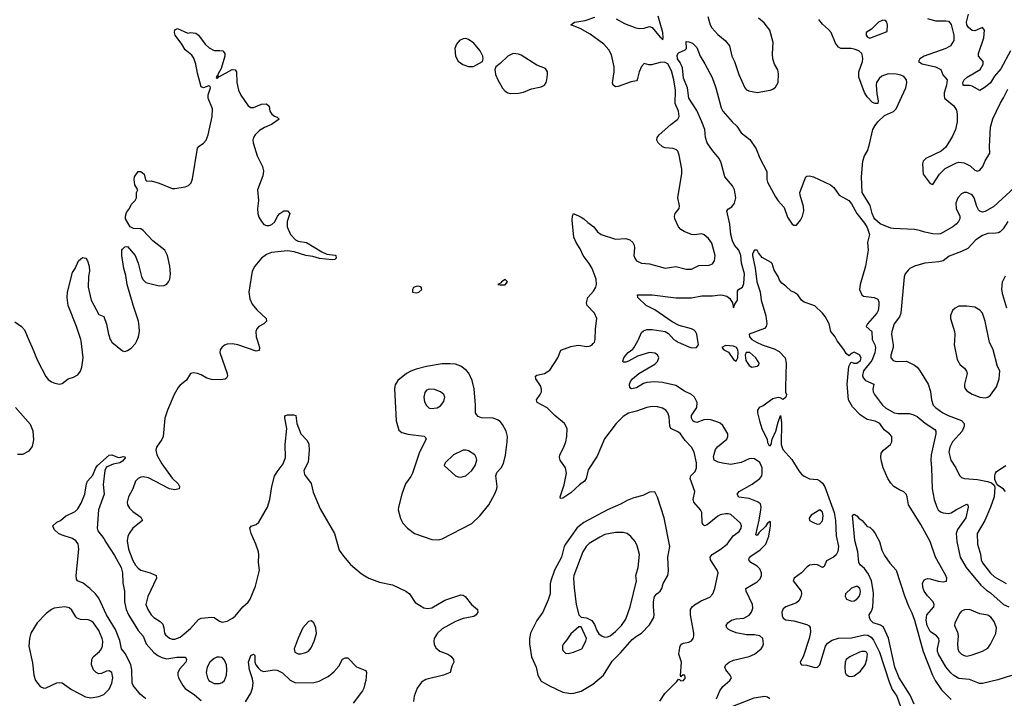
# Model space of a CAD drawing. Header units: inches. Extents: x 1550315 to 1685896, y 510706 to 640504.
# Tile 214 of 256: x 1647367 to 1654876, y 547274 to 552449. Entities that reach past the tile are written whole.
import ezdxf

# ---------------------------------------------------------------- set-up
doc = ezdxf.new("R2010")
doc.units = ezdxf.units.IN
doc.header["$MEASUREMENT"] = 0
for name, color, linetype in [('B6544', 7, 'Continuous'), ('B6545', 7, 'Continuous'), ('B6554', 7, 'Continuous'), ('B6555', 7, 'Continuous')]:
    doc.layers.add(name, color=color, linetype=linetype)

msp = doc.modelspace()

# ---------------------------------------------------------------- linework, layer by layer
at = {"layer": 'B6544', "color": 5}
for points, elevation in [([(1647440.3, 550000), (1647462.8, 549950), (1647502, 549850), (1647567.7, 549727.7), (1647585, 549705), (1647610, 549686), (1647636.2, 549676.2), (1647670, 549670.3), (1647690, 549673.7), (1647737, 549710), (1647777.5, 549722.5), (1647810, 549740.4), (1647830, 549768), (1647842.2, 549797.8), (1647850.7, 549870), (1647834.9, 550000)], 480), ([(1648064.2, 550000), (1648070, 549990.5), (1648150, 549922.8), (1648170, 549917.3), (1648190, 549924.9), (1648216.6, 549943.4), (1648250, 549979.1), (1648259.7, 550000)], 480), ([(1649181, 550000), (1649197, 549950), (1649194, 549926), (1649170, 549920.7), (1649030, 549968.2), (1648990, 549976.9), (1648950, 549974), (1648930, 549967), (1648908, 549950), (1648895.5, 549930), (1648892.7, 549910), (1648950.3, 549750), (1648952.2, 549730), (1648944.9, 549715.1), (1648932.8, 549707.2), (1648898.4, 549701.6), (1648830, 549704.5), (1648794.5, 549714.5), (1648750, 549740.4), (1648724, 549750), (1648690, 549756.3), (1648670, 549751.8), (1648639.9, 549700.1), (1648590, 549662), (1648575.7, 549644.3), (1648545.3, 549590), (1648494.3, 549470), (1648475, 549410), (1648460.6, 549270), (1648452, 549248), (1648411.4, 549190), (1648405.2, 549165.2), (1648414.2, 549130), (1648450, 549062.3), (1648530, 548951.7), (1648574.4, 548910), (1648585.5, 548890), (1648582.8, 548870), (1648550, 548862.2), (1648510, 548869.8), (1648350, 548953.8), (1648310, 548961.6), (1648290, 548958.8), (1648270, 548949.7), (1648250.2, 548929.8), (1648229.1, 548870), (1648195.8, 548810), (1648186.9, 548770), (1648189.3, 548749.3), (1648203.9, 548723.9), (1648230, 548698.3), (1648290, 548655.3), (1648302.4, 548630), (1648230.3, 548570), (1648201.6, 548530), (1648192.2, 548507.8), (1648186.3, 548473.7), (1648196.6, 548410), (1648230, 548324.9), (1648250, 548289.1), (1648270, 548265.5), (1648290.5, 548250), (1648361.6, 548230), (1648407, 548210), (1648410.2, 548190), (1648345, 548050), (1648330.3, 547990), (1648343.2, 547950), (1648370.2, 547910), (1648389, 547889), (1648438.4, 547858.4), (1648457.7, 547837.7), (1648466.8, 547810), (1648470.2, 547770.2), (1648478.6, 547758.6), (1648510, 547733.4), (1648530, 547725.3), (1648550, 547723.9), (1648590, 547739.3), (1648670, 547805), (1648730, 547873.6), (1648750, 547884.2), (1648832.8, 547892.8), (1648850.2, 547890.2), (1648890, 547862), (1648910, 547854.6), (1648950, 547861.8), (1648990, 547883.5), (1649010, 547900.2), (1649069.8, 547970), (1649110, 548007.6), (1649125, 548030), (1649166, 548130), (1649196, 548250), (1649188.8, 548310), (1649191.9, 548368.1), (1649187.9, 548390), (1649169.1, 548449.1), (1649131.2, 548530), (1649122, 548570), (1649133.4, 548586.6), (1649170, 548599.5), (1649190, 548616.9), (1649256.4, 548730), (1649274.9, 548790), (1649289.9, 548889.9), (1649310, 548966.4), (1649330, 549001.3), (1649377.3, 549062.7), (1649394, 549110), (1649392.2, 549210), (1649405.1, 549330), (1649388, 549410), (1649390, 549422), (1649395.3, 549430), (1649410, 549434.9), (1649454.8, 549434.8), (1649474, 549430), (1649481, 549370), (1649510.8, 549290), (1649560.5, 549240.5), (1649572.8, 549212.8), (1649574.3, 549165.7), (1649566.2, 549073.8), (1649534, 549010), (1649539.9, 548979.9), (1649590.5, 548910.5), (1649604.7, 548844.7), (1649658.9, 548718.9), (1649768.2, 548530), (1649804, 548404), (1649836.3, 548356.3), (1649890, 548294), (1649970, 548224.9), (1650000, 548207)], 480), ([(1647350, 549134.4), (1647390, 549136.4), (1647438.5, 549161.5), (1647465.4, 549194.6), (1647474.9, 549245.1), (1647470.8, 549310), (1647450, 549361.6), (1647335.4, 549490)], 480), ([(1648330, 547269.9), (1648286.1, 547306.1), (1648232.7, 547370), (1648225.4, 547390), (1648223.4, 547490), (1648213.6, 547530), (1648173.6, 547613.6), (1648143.9, 547650), (1648130, 547714.3), (1648098.3, 547798.3), (1648030, 547910.6), (1647970, 548036.8), (1647945.1, 548070), (1647902.7, 548110), (1647850, 548150.9), (1647808.8, 548168.8), (1647801, 548181), (1647798, 548210), (1647817.9, 548410), (1647812.5, 548452.5), (1647795.7, 548475.7), (1647770, 548492.2), (1647690, 548517), (1647664, 548530), (1647630, 548562), (1647619, 548590), (1647650, 548618), (1647678, 548630), (1647717.2, 548662.8), (1647790, 548699.1), (1647810, 548719.1), (1647837.2, 548762.8), (1647862.9, 548830), (1647876, 548910), (1647884, 548930), (1647924.8, 548975.2), (1647947, 549030), (1647960.9, 549050), (1648050, 549127.3), (1648070, 549131), (1648113.2, 549113.2), (1648130, 549110.6), (1648157.3, 549117.3), (1648170, 549116), (1648173.4, 549110), (1648150, 549081.2), (1648131.3, 549070), (1648080.9, 549059.1), (1648039, 549041), (1648027, 549033), (1648015.5, 549010), (1648003.9, 548903.9), (1648010.4, 548830), (1647966.9, 548710), (1647958.7, 548570), (1647962.4, 548550), (1648010, 548492.7), (1648023.1, 548463.1), (1648090, 548363.1), (1648141.7, 548270), (1648150.9, 548230), (1648153.3, 548153.3), (1648166.3, 548090), (1648165.5, 548010), (1648178.9, 547950), (1648198, 547910), (1648270, 547791.4), (1648307.7, 547747.7), (1648331.5, 547690), (1648390, 547623.5), (1648419.6, 547599.6), (1648450, 547583.7), (1648490, 547575.3), (1648566.3, 547586.3), (1648628, 547588), (1648637.7, 547577.7), (1648640.4, 547570), (1648634.3, 547550), (1648585.2, 547494.8), (1648572.4, 547467.6), (1648572.3, 547450), (1648578.8, 547430), (1648611.8, 547370), (1648630, 547348.5), (1648699.5, 547299.5), (1648750, 547255.9)], 460), ([(1649090, 547247.9), (1649130, 547311.8), (1649143.6, 547350), (1649148.1, 547390), (1649142.9, 547422.9), (1649118.5, 547490), (1649111.8, 547550), (1649130, 547601), (1649150, 547611), (1649159.1, 547599.1), (1649161.3, 547550), (1649168.4, 547530), (1649185.1, 547505.1), (1649206, 547486), (1649230, 547477.1), (1649308.7, 547491.3), (1649330, 547488.8), (1649370, 547468.4), (1649430.9, 547410.9), (1649470, 547391.3), (1649610, 547393.4), (1649650, 547405), (1649690, 547423.9), (1649719.2, 547440.8), (1649763.4, 547476.6), (1649800.1, 547519.9), (1649830, 547571), (1649850, 547582), (1649870, 547582), (1649934.6, 547514.6), (1650000, 547488.4)], 460), ([(1650000, 547384.7), (1649990.7, 547350), (1649980.7, 547330), (1649910, 547237.2)], 460)]:
    msp.add_lwpolyline(points, dxfattribs=dict(at, elevation=elevation))
at = {"layer": 'B6544', "color": 5, "elevation": 480}
for points in [[(1647710.9, 547970.9), (1647667.2, 547967.2), (1647630, 547960.9), (1647610, 547950.9), (1647570, 547921), (1647500.2, 547850), (1647452.8, 547770), (1647440.7, 547730), (1647436.9, 547670), (1647464.2, 547544.2), (1647474, 547450), (1647487.2, 547410), (1647523.4, 547363.4), (1647550, 547350.3), (1647570, 547353.4), (1647650, 547390.4), (1647670, 547394), (1647690, 547390.4), (1647761.7, 547341.7), (1647870, 547284.4), (1647910, 547277.1), (1647970, 547287.7), (1648010, 547302.8), (1648050, 547344), (1648070.7, 547389.3), (1648077.4, 547430), (1648070.7, 547470.7), (1648050, 547483.1), (1648030, 547480.4), (1647990, 547463), (1647970, 547459.6), (1647950, 547469.6), (1647930, 547489.6), (1647915.6, 547530), (1647917.7, 547570), (1647928.2, 547590), (1647976.9, 547630), (1647990.9, 547650), (1647998.2, 547670), (1648000.3, 547710), (1647996.2, 547730), (1647971.7, 547790), (1647930, 547848.2), (1647910, 547863.5), (1647890, 547872.6), (1647830, 547873.6), (1647804.7, 547884.7), (1647794.3, 547894.3), (1647765.6, 547945.6), (1647744, 547964)], [(1649590, 547865.2), (1649570, 547859.3), (1649527.4, 547810), (1649490, 547733.2), (1649459.5, 547650), (1649465.5, 547625.5), (1649490, 547612.2), (1649510, 547612), (1649550, 547622), (1649570, 547632.7), (1649590, 547657.3), (1649613.6, 547710), (1649631.2, 547768.8), (1649625.1, 547810), (1649616.1, 547836.1), (1649609.5, 547849.5)], [(1648890, 547588.5), (1648870, 547586.2), (1648850, 547577.6), (1648817.8, 547550), (1648796.1, 547510), (1648790.3, 547470), (1648800.3, 547430), (1648810, 547410.6), (1648821, 547401), (1648850, 547386.5), (1648890, 547385.7), (1648910, 547393), (1648929.6, 547410.4), (1648943.6, 547450), (1648948, 547490), (1648943.1, 547530), (1648930, 547564.5), (1648910, 547583.5)]]:
    msp.add_lwpolyline(points, close=True, dxfattribs=at)
at = {"layer": 'B6545', "color": 5, "elevation": 480}
for points in [[(1648259.7, 550000), (1648273.7, 550030), (1648280.4, 550070), (1648278, 550110), (1648272.8, 550150), (1648231.4, 550271.4), (1648186.2, 550430), (1648177.8, 550497.8), (1648161.6, 550550), (1648146.6, 550650), (1648146, 550690), (1648150, 550698), (1648170, 550716), (1648190, 550718), (1648246.8, 550650), (1648270, 550591.3), (1648295.3, 550490), (1648307, 550467), (1648330, 550444.4), (1648430, 550419.1), (1648470, 550420.5), (1648490, 550430.8), (1648502, 550450), (1648511.2, 550470), (1648518.3, 550510), (1648511.1, 550570), (1648494, 550650), (1648473, 550690), (1648382.8, 550762.8), (1648310, 550841.2), (1648290, 550853.2), (1648235.3, 550855.3), (1648210, 550868), (1648174, 550930), (1648173.2, 550950), (1648181.5, 550978.5), (1648204, 551010), (1648219, 551041), (1648248, 551070), (1648258, 551090), (1648258, 551130), (1648268, 551150), (1648245.2, 551190), (1648239.3, 551230), (1648243.7, 551250), (1648270, 551291.3), (1648290, 551291), (1648316, 551270), (1648327.1, 551227.1), (1648336.9, 551216.9), (1648370, 551219.1), (1648430, 551203.1), (1648530, 551162.4), (1648550, 551161.6), (1648630, 551173.4), (1648655.6, 551184.4), (1648675.1, 551204.9), (1648685.6, 551234.4), (1648724.2, 551470), (1648735.1, 551484.9), (1648770, 551508.2), (1648790, 551530.8), (1648804, 551570), (1648835.5, 551710), (1648837.6, 551770), (1648804.4, 551850), (1648804.2, 551875.8), (1648821.3, 551930), (1648818.5, 551938.5), (1648810, 551945.1), (1648770, 551929.6), (1648750, 551936), (1648721.9, 552041.9), (1648710.7, 552110.7), (1648694.6, 552154.6), (1648678.7, 552178.7), (1648630, 552218.7), (1648603, 552263), (1648552.3, 552330), (1648547, 552350), (1648549.4, 552370.6), (1648570, 552381), (1648650, 552344.7), (1648669, 552351), (1648710, 552346.8), (1648730, 552330.6), (1648782.8, 552262.8), (1648813.1, 552233.1), (1648850, 552214.9), (1648894.6, 552214.6), (1648916, 552210), (1648930.4, 552190.4), (1648930.3, 552170), (1648902.8, 552077.2), (1648877.3, 552030), (1648878, 552022), (1648870, 552019), (1648866.2, 552006.2), (1648870, 552002.8), (1648882, 552010), (1648883.1, 552016.9), (1648890, 552014.8), (1648988, 552070), (1649010, 552066.8), (1649020.5, 552050), (1649022, 551970), (1649035.5, 551910), (1649053.7, 551873.7), (1649110, 551791.7), (1649130, 551779.7), (1649150, 551779.7), (1649210, 551803.8), (1649250, 551807), (1649268.5, 551790), (1649275.8, 551750), (1649288.8, 551728.8), (1649310, 551712.7), (1649330, 551706), (1649346, 551690), (1649286.4, 551650), (1649233.6, 551626.4), (1649197, 551603), (1649162.8, 551570), (1649150.2, 551550), (1649145.4, 551530), (1649147.6, 551510), (1649178.2, 551410), (1649218.6, 551330), (1649226.7, 551293.3), (1649221.3, 551258.7), (1649180.4, 551150), (1649188.4, 551070), (1649181.1, 551010), (1649182.6, 550970), (1649190, 550942.8), (1649210, 550910.8), (1649230, 550887.3), (1649250, 550879.1), (1649270, 550879.3), (1649290, 550886), (1649312.9, 550907.1), (1649334, 550950), (1649349.8, 550970.2), (1649381.2, 550990), (1649410, 550992.2), (1649428.4, 550970), (1649406, 550910), (1649406, 550870), (1649431.6, 550811.6), (1649470, 550770.4), (1649490, 550760.3), (1649554.8, 550750), (1649670, 550679.5), (1649710, 550660.4), (1649772.5, 550652.5), (1649778, 550650), (1649780.7, 550630), (1649770, 550620.9), (1649750, 550618.4), (1649653.6, 550626.4), (1649602.2, 550642.2), (1649550, 550651.4), (1649459.6, 550679.6), (1649410, 550686.1), (1649286.2, 550673.8), (1649250, 550658.6), (1649210.2, 550630), (1649159.2, 550570), (1649138.9, 550530), (1649115.6, 550370), (1649121.1, 550321.1), (1649139.8, 550279.8), (1649175.1, 550235.1), (1649246, 550170), (1649248, 550150), (1649227.7, 550130), (1649190, 550108), (1649175.6, 550090), (1649169.1, 550070), (1649171.4, 550030), (1649181, 550000)], [(1647834.9, 550000), (1647833.7, 550010), (1647801.5, 550110), (1647737.4, 550270), (1647728, 550330), (1647731.6, 550370), (1647770, 550522), (1647789.2, 550550), (1647815.3, 550610), (1647845.6, 550634.4), (1647871.1, 550631.1), (1647884.7, 550610), (1647896, 550570), (1647898.8, 550530), (1647890.7, 550489.3), (1647890.5, 550410), (1647913, 550310), (1647970, 550201), (1648010, 550186), (1648030, 550126), (1648044.4, 550050), (1648058, 550010), (1648064.2, 550000)], [(1647330, 550145.3), (1647379.7, 550110), (1647402.9, 550082.9), (1647440.3, 550000)]]:
    msp.add_lwpolyline(points, dxfattribs=at)
at = {"layer": 'B6554', "color": 5}
for points, elevation in [([(1652248, 547252), (1652285.7, 547310), (1652379.2, 547400.8), (1652390, 547418.8), (1652398, 547418), (1652410, 547407.3), (1652430, 547408.4), (1652445.2, 547430), (1652438, 547450), (1652427.3, 547452.7), (1652410, 547438), (1652406.8, 547446.8), (1652415.1, 547550), (1652394.2, 547610), (1652395, 547630), (1652402.7, 547670), (1652413.5, 547686.5), (1652430, 547694.5), (1652470, 547701.1), (1652489.2, 547710.8), (1652502.9, 547730), (1652509.1, 547750), (1652509.1, 547770), (1652482.9, 547910), (1652482, 547950), (1652494, 547970), (1652513.8, 547986.2), (1652562.9, 548017.1), (1652630, 548044.6), (1652652.6, 548070), (1652669.3, 548110), (1652692.5, 548230), (1652686.5, 548250), (1652633.8, 548330), (1652632.4, 548350), (1652648.6, 548371.4), (1652710, 548409.4), (1652761.4, 548450), (1652808.5, 548511.5), (1652854.2, 548545.8), (1652869.6, 548570), (1652871.3, 548590), (1652862.9, 548610), (1652790, 548675.8), (1652770, 548681.6), (1652750, 548681), (1652710, 548673.3), (1652690, 548662.2), (1652610, 548595.3), (1652590, 548588.7), (1652578.8, 548598.8), (1652571.6, 548611.6), (1652568.2, 548690), (1652558.4, 548710), (1652507.7, 548770), (1652503.1, 548790), (1652515.6, 548850), (1652480.2, 548950), (1652485.8, 548970), (1652517, 549003), (1652529.3, 549030), (1652527.3, 549070), (1652511.3, 549151.3), (1652489.5, 549189.5), (1652440.8, 549240.8), (1652406, 549290), (1652390, 549304), (1652331.9, 549331.9), (1652324.1, 549350), (1652319.9, 549419.9), (1652309.9, 549449.9), (1652295.1, 549470), (1652270, 549486.4), (1652230, 549497.6), (1652190, 549498.7), (1652150, 549490.8), (1652070, 549462.7), (1652010, 549448.3), (1651970, 549423.5), (1651915.9, 549370), (1651826.8, 549253.2), (1651770, 549121.3), (1651703.4, 549016.6), (1651686.3, 548950), (1651675.3, 548930), (1651637.3, 548902.7), (1651570, 548841.4), (1651510, 548800.7), (1651490, 548798), (1651487.8, 548810), (1651517.9, 548902.1), (1651536.2, 548990), (1651529.8, 549030), (1651489.6, 549090), (1651482.9, 549110), (1651487.3, 549130), (1651515.2, 549184.8), (1651531.8, 549230), (1651540.4, 549270), (1651542.4, 549330), (1651520.7, 549370), (1651447.1, 549430), (1651390, 549489.8), (1651312, 549530), (1651307.6, 549550), (1651336.9, 549590), (1651345.1, 549610), (1651346.4, 549630), (1651337.5, 549657.5), (1651304.2, 549710), (1651299.3, 549730), (1651310, 549737.1), (1651370, 549750.3), (1651410, 549776.4), (1651470.7, 549869.3), (1651492.5, 549927.5), (1651570, 549955.8), (1651610, 549965), (1651630, 549966), (1651690, 549955.8), (1651710, 549959.1), (1651730, 549967.8), (1651741.5, 549978.5), (1651750.9, 549990), (1651753.8, 550000)], 480), ([(1652680.5, 547270), (1652705.7, 547330), (1652730, 547363.7), (1652783.6, 547410), (1652794.3, 547430), (1652785.6, 547450), (1652751.6, 547490), (1652744.5, 547510), (1652752.3, 547530), (1652778, 547550), (1652810, 547563.2), (1652930, 547592.6), (1652970, 547609.2), (1653021.7, 547650), (1653034.5, 547670), (1653038.7, 547690), (1653032.9, 547730), (1653011.1, 547751.1), (1652970, 547757.8), (1652910, 547756.5), (1652830, 547772.8), (1652787.3, 547790), (1652770, 547802), (1652759.6, 547810), (1652755.6, 547830), (1652767.8, 547850), (1652795.1, 547870), (1652830, 547880.8), (1652890, 547884.3), (1652930, 547907.6), (1652948.1, 547930), (1652959.1, 547960.9), (1652956, 547990), (1652907.1, 548090), (1652904.2, 548110), (1652990, 548161.3), (1653014.2, 548185.8), (1653024.8, 548210), (1653024.4, 548230), (1653010, 548260.4), (1652990, 548280.8), (1652943.6, 548310), (1652927.8, 548330), (1652933.3, 548350), (1652941.4, 548358.6), (1653014.9, 548405.1), (1653056.9, 548450), (1653078.9, 548510), (1653093, 548590), (1653093, 548613), (1653090, 548622), (1653070, 548609.2), (1653055.3, 548584.7), (1653004.2, 548535.8), (1652990, 548514), (1652981, 548521), (1653007.4, 548632.6), (1653019.7, 548710), (1653021.8, 548730), (1653015.6, 548755.6), (1652993, 548773), (1652930, 548798), (1652850, 548808.7), (1652838.9, 548830), (1652854.3, 548850), (1652953.1, 548906.9), (1653010.8, 548950), (1653025.5, 548970), (1653029.9, 548990), (1653028.4, 549030), (1653022.4, 549050), (1653010, 549072.8), (1652970, 549098.7), (1652950, 549103.1), (1652930, 549099.8), (1652870, 549070.8), (1652790, 549056.8), (1652725.6, 549065.6), (1652694.4, 549074.4), (1652663.7, 549090), (1652658, 549118), (1652672.1, 549170), (1652689.2, 549190.8), (1652759.7, 549250), (1652768.2, 549270), (1652766.6, 549290), (1652730, 549352.8), (1652710, 549372.1), (1652690, 549380.4), (1652637, 549397), (1652610, 549400.2), (1652583.3, 549396.7), (1652530, 549377.6), (1652510, 549381.1), (1652501.1, 549390), (1652489.8, 549410), (1652490.9, 549430), (1652529.8, 549490), (1652534.3, 549530), (1652513.2, 549570), (1652489.7, 549590), (1652436.7, 549616.7), (1652370, 549658.2), (1652270, 549682), (1652210, 549687), (1652150, 549681.4), (1652125.1, 549674.9), (1652070, 549642), (1652033.6, 549633.6), (1652020.9, 549640.9), (1652018, 549670), (1652025.1, 549690), (1652039.5, 549710), (1652089.5, 549750), (1652210, 549822.9), (1652230, 549841.3), (1652242.2, 549870), (1652230, 549894), (1652210, 549906), (1652169.3, 549910.7), (1652077.4, 549882.6), (1652010, 549843.7), (1651990, 549837.2), (1651970, 549838), (1651965.6, 549845.6), (1651974, 549870), (1651989.4, 549890), (1652006.6, 549910), (1652043.6, 549936.4), (1652050, 549946), (1652081.2, 550000)], 460), ([(1652372.4, 550000), (1652388.4, 549990), (1652470, 549952.9), (1652492.9, 549947.1), (1652528, 549950), (1652544.5, 549970), (1652539.5, 550000)], 460), ([(1652968.7, 550000), (1652986, 549990), (1653030, 549968.8), (1653119.7, 549939.7), (1653157.6, 549917.6), (1653203.4, 549870), (1653211.5, 549830), (1653206.3, 549646.3), (1653207, 549607), (1653215.3, 549590), (1653209, 549571), (1653190, 549552), (1653165.2, 549565.2), (1653150, 549566.4), (1653110, 549558), (1653036.5, 549503.5), (1653006.6, 549490), (1652993.4, 549470), (1652993.2, 549450), (1653008.6, 549388.6), (1653030, 549323), (1653066.6, 549250), (1653070, 549224), (1653076.2, 549210), (1653090, 549198.7), (1653098.3, 549210), (1653104.9, 549250), (1653132.3, 549310), (1653150, 549379.3), (1653170, 549429), (1653177.3, 549377.3), (1653174.4, 549210), (1653186.9, 549170), (1653254.7, 549094.7), (1653308.4, 549008.4), (1653330, 548983.2), (1653350, 548966.9), (1653390, 548947.7), (1653450, 548942.9), (1653470, 548932.9), (1653490, 548915.3), (1653507, 548887), (1653578.6, 548690), (1653588.7, 548630), (1653593.4, 548513.4), (1653610.6, 548430), (1653606.2, 548393.8), (1653592.8, 548367.2), (1653573.6, 548350), (1653518.8, 548321.2), (1653502, 548278), (1653490, 548270.7), (1653450.3, 548290.3), (1653430, 548294.9), (1653390, 548288.5), (1653370, 548274.4), (1653330, 548230.4), (1653272.7, 548190), (1653266.6, 548170), (1653325.6, 548090), (1653329.6, 548070), (1653325.1, 548050), (1653310, 548019.3), (1653290, 548002), (1653210, 547972), (1653190, 547954.9), (1653179.7, 547930), (1653182.7, 547902.7), (1653190, 547885.2), (1653210, 547872.3), (1653270, 547865.6), (1653370, 547837.6), (1653387, 547827), (1653394.7, 547814.7), (1653397.4, 547777.4), (1653388, 547730), (1653340.7, 547590), (1653318, 547550), (1653320.1, 547540.1), (1653329.5, 547529.5), (1653370, 547525.4), (1653430.6, 547509.4), (1653451.3, 547510), (1653470, 547528.7), (1653511.6, 547670), (1653527.1, 547692.9), (1653564.1, 547715.9), (1653610, 547731.2), (1653710, 547735), (1653810, 547758.5), (1653835.3, 547755.3), (1653859.9, 547739.9), (1653877.4, 547717.4), (1653924.8, 547624.8), (1653998.3, 547398.3), (1654021.6, 547341.6), (1654056.3, 547290), (1654084.8, 547210)], 440), ([(1654930, 547447.2), (1654825.4, 547414.6), (1654710, 547386.2), (1654685.8, 547385.8), (1654610, 547418), (1654530, 547423.9), (1654490, 547447.6), (1654467.1, 547467.1), (1654430, 547514.3), (1654373.9, 547610), (1654367, 547630), (1654366.6, 547653.4), (1654378.8, 547710), (1654375.5, 547730), (1654359.6, 547750), (1654310, 547783.8), (1654288.1, 547830), (1654280.4, 547870), (1654285.6, 547910), (1654336.9, 547970), (1654340.9, 547990), (1654331.8, 548010), (1654290, 548055.3), (1654265.5, 548090), (1654256.9, 548110), (1654251.6, 548150), (1654263.5, 548176.5), (1654290, 548187.4), (1654310, 548185.8), (1654370, 548166.2), (1654410, 548161.5), (1654433.8, 548166.2), (1654436, 548190), (1654428.9, 548210), (1654351.6, 548350), (1654311.3, 548470), (1654238.1, 548598.1), (1654143.7, 548750), (1654135.3, 548810), (1654126.7, 548830), (1654108.1, 548848.1), (1654070, 548865.3), (1654033.7, 548890), (1654010, 548915.3), (1653987.7, 548950), (1653952.2, 549030), (1653938.6, 549078.6), (1653934.6, 549110), (1653937.2, 549142.8), (1653953.6, 549166.4), (1654006.9, 549210), (1654016.9, 549230), (1654017, 549270), (1653999.5, 549290), (1653960.6, 549320.6), (1653926.4, 549370), (1653890, 549387.4), (1653830, 549400.3), (1653775.8, 549435.8), (1653717, 549497), (1653688.2, 549550), (1653677.1, 549670), (1653690, 549802.7), (1653705.8, 549834.2), (1653710, 549837), (1653728.8, 549828.8), (1653751.6, 549830), (1653778.6, 549850), (1653784.5, 549870), (1653770, 549894), (1653730, 549913.4), (1653714.2, 549905.8), (1653690, 549884), (1653670, 549902), (1653652.4, 549932.4), (1653599.8, 550000)], 440), ([(1653873.5, 550000), (1653888.8, 549970), (1653893.8, 549950), (1653887.3, 549907.3), (1653864.8, 549850), (1653802.9, 549770), (1653794.9, 549734.9), (1653798.7, 549718.7), (1653817.6, 549697.6), (1653880.5, 549670), (1653873.8, 549630), (1653876.1, 549610), (1653884.9, 549590), (1653946.5, 549510), (1653970, 549487.6), (1654036, 549450), (1654065.9, 549445.9), (1654150, 549446), (1654178.6, 549438.6), (1654210, 549422), (1654272.6, 549372.6), (1654344.7, 549324.7), (1654352.6, 549310), (1654352.9, 549290), (1654317.4, 549130), (1654314, 549090), (1654320.2, 549030), (1654324.5, 548870), (1654341.1, 548790), (1654361.5, 548730), (1654371.9, 548711.9), (1654390, 548694.5), (1654410, 548687.3), (1654450, 548683.2), (1654471, 548689), (1654510, 548713.7), (1654590, 548753.7), (1654597.3, 548750), (1654600.3, 548730), (1654581.8, 548650), (1654519.7, 548560.3), (1654508.8, 548530), (1654512.5, 548470), (1654538.3, 548350), (1654585.5, 548270), (1654696.8, 548136.8), (1654739.3, 548099.3), (1654770, 548078.9), (1654869.1, 547989.1), (1654909.7, 547970.3)], 460), ([(1654023.9, 550000), (1654028.6, 549970), (1654027.6, 549950), (1654010.2, 549890), (1654010.3, 549870), (1654027.2, 549850), (1654050, 549841.9), (1654130, 549843.7), (1654190, 549813.4), (1654210, 549797.6), (1654230, 549774.9), (1654294.9, 549670), (1654313.8, 549613.8), (1654320.6, 549550), (1654333.4, 549510), (1654350.3, 549490), (1654407.2, 549450), (1654448.4, 549430), (1654550, 549393.3), (1654568.8, 549370), (1654570.1, 549350), (1654553.8, 549310), (1654479.8, 549230), (1654458.9, 549190), (1654453.6, 549150), (1654468.5, 549088.5), (1654506.5, 549030), (1654532.8, 548972.8), (1654550, 548957.1), (1654572, 548950), (1654670, 548942.1), (1654747.5, 548927.5), (1654776.9, 548916.9), (1654799, 548899), (1654804.4, 548884.4), (1654798.7, 548810), (1654769.2, 548730), (1654726, 548630), (1654667.8, 548530), (1654671.6, 548450), (1654693.7, 548373.7), (1654699.8, 548330), (1654710, 548307.3), (1654770, 548227.9), (1654799.8, 548199.8), (1654889.5, 548149.5)], 480), ([(1654494.7, 550000), (1654492.9, 549970), (1654516.8, 549856.8), (1654537.8, 549817.8), (1654571.7, 549790), (1654588.2, 549768.2), (1654591.2, 549750), (1654572.3, 549670), (1654571.4, 549650), (1654579, 549630), (1654590, 549618.3), (1654630, 549594), (1654690, 549570.2), (1654730, 549565.5), (1654750, 549571.3), (1654770, 549586.2), (1654815.3, 549650), (1654836.4, 549710), (1654841.4, 549770), (1654824.4, 549804.4), (1654790.3, 549930), (1654761.8, 549990), (1654759.9, 550000)], 520), ([(1654884.7, 548850), (1654870, 548869.7), (1654820.5, 548900.5), (1654803.1, 548943.1), (1654802.4, 548970), (1654807.8, 548990), (1654816.8, 549003.2), (1654887.7, 549050)], 480), ([(1654188.8, 547230), (1654156.6, 547296.6), (1654073.4, 547430), (1654039.9, 547510), (1653993.1, 547733.1), (1653955.4, 547815.4), (1653932, 547832), (1653876.3, 547850), (1653856.1, 547870), (1653846.6, 547890), (1653846, 547910), (1653862.8, 547937.2), (1653872.4, 547967.6), (1653878.3, 548070), (1653875.9, 548095.9), (1653861.8, 548170), (1653839.9, 548219.9), (1653810, 548262.9), (1653779, 548290), (1653766, 548310), (1653759.6, 548390), (1653736.6, 548476.6), (1653719, 548670), (1653730, 548678.8), (1653750, 548664.9), (1653766.1, 548646.1), (1653790.4, 548630), (1653830, 548584.7), (1653850, 548578), (1653870, 548558), (1653890.5, 548530), (1653923, 548470), (1653942.4, 548402.4), (1653962.3, 548362.3), (1654003.1, 548303.1), (1654050.3, 548250.3), (1654114.3, 548054.3), (1654147.2, 547970), (1654170, 547926), (1654190, 547868.5), (1654255.8, 547630), (1654328.2, 547450), (1654349.2, 547409.2), (1654397.8, 547337.8), (1654470, 547264.2)], 420), ([(1650000, 548207), (1650030, 548189), (1650110, 548158), (1650210, 548138.6), (1650310.5, 548090), (1650340.4, 548070), (1650384.2, 548004.2), (1650450, 547963.1), (1650477.4, 547957.4), (1650510, 547964.4), (1650610, 548022.8), (1650730, 548063.8), (1650750, 548060.5), (1650764, 548050), (1650813.4, 547990), (1650857.3, 547950), (1650860.7, 547930), (1650847.3, 547910), (1650830, 547897), (1650750, 547881.4), (1650690, 547860.3), (1650590, 547803.8), (1650552.3, 547770), (1650529, 547730), (1650524.2, 547710), (1650526.7, 547686.7), (1650539.5, 547659.5), (1650572, 547632), (1650631, 547610), (1650654.6, 547594.6), (1650674.8, 547570), (1650678.8, 547550), (1650662.4, 547517.6), (1650650.4, 547470), (1650598.8, 547450), (1650463.8, 547416.2), (1650430, 547397.6), (1650397, 547350), (1650374.9, 547290), (1650370.3, 547250)], 480), ([(1650000, 547488.4), (1650006, 547486), (1650010.7, 547470.7), (1650006.8, 547410), (1650000, 547384.7)], 460), ([(1653088.2, 547270), (1653070, 547283.1), (1653050, 547288.1), (1652965.2, 547274.8), (1652790, 547206.6)], 460)]:
    msp.add_lwpolyline(points, dxfattribs=dict(at, elevation=elevation))
for points, elevation in [([(1652750, 549965.2), (1652721, 549950), (1652736, 549930), (1652772.2, 549912.2), (1652810, 549858), (1652830, 549844.4), (1652843.5, 549870), (1652845.4, 549910), (1652843, 549930), (1652834, 549950), (1652810, 549958.3)], 460), ([(1652908.2, 549911.8), (1652899, 549890), (1652903.6, 549850), (1652930, 549810.4), (1652950, 549798.4), (1652990, 549807.3), (1653003.1, 549816.9), (1653005.2, 549830), (1652979.7, 549870), (1652935.1, 549910)], 460), ([(1650650, 549824.7), (1650590, 549823.1), (1650470, 549802.9), (1650390, 549784), (1650350, 549769.1), (1650316.5, 549750), (1650250, 549697.7), (1650230, 549663.7), (1650225.1, 549634.9), (1650238.4, 549390), (1650258, 549318), (1650280.3, 549300.3), (1650326.8, 549286.8), (1650451.8, 549271.8), (1650462.6, 549262.6), (1650467.2, 549250), (1650417.1, 549150), (1650361.8, 548990), (1650350, 548965.6), (1650310.3, 548910), (1650282.4, 548830), (1650254.9, 548730), (1650254, 548710), (1650270, 548644.7), (1650288.2, 548610), (1650325.5, 548570), (1650378.8, 548530), (1650510, 548485.3), (1650550, 548480.9), (1650570, 548484.6), (1650590, 548490.3), (1650813.8, 548606.2), (1650875.4, 548664.6), (1650943.5, 548750), (1650990, 548834), (1651004.8, 548870), (1651007.5, 548890), (1650997.1, 548970), (1651005.7, 548994.3), (1651039.3, 549030), (1651056.2, 549063.8), (1651072.2, 549127.8), (1651085.4, 549230), (1651086, 549270), (1651077.5, 549310), (1651050, 549362.6), (1651030, 549384.7), (1651010, 549398.4), (1650979, 549410), (1650890, 549412.8), (1650863.7, 549423.7), (1650850, 549437), (1650843.9, 549450), (1650843.9, 549510), (1650833, 549633), (1650817.6, 549697.6), (1650792.6, 549752.6), (1650774.2, 549774.2), (1650730, 549807.3), (1650690, 549821.6)], 520), ([(1650490, 549632), (1650470, 549623), (1650455.6, 549604.4), (1650447.8, 549570), (1650454.7, 549534.7), (1650470, 549506), (1650490, 549486.8), (1650503, 549483), (1650550, 549488), (1650576.9, 549503.1), (1650602.3, 549537.7), (1650609.6, 549570), (1650600.5, 549590), (1650577, 549610), (1650530, 549628.5)], 540), ([(1650770, 549165.2), (1650750, 549165.2), (1650676, 549130), (1650611.3, 549070), (1650604.7, 549050), (1650690, 548971), (1650710, 548962.8), (1650730, 548961), (1650750, 548966), (1650770, 548971), (1650816, 549010), (1650840.9, 549050), (1650852.7, 549090), (1650849.2, 549110), (1650839, 549130), (1650790, 549161.2)], 540), ([(1652210, 548848.7), (1652170, 548845.2), (1652119, 548821), (1652050, 548802), (1651998.8, 548781.2), (1651950, 548753.7), (1651850, 548710.7), (1651670, 548613.4), (1651636.2, 548590), (1651616.3, 548570), (1651530.2, 548450), (1651520.2, 548430), (1651498, 548350), (1651445.6, 548250), (1651418.4, 548170), (1651413.4, 548146.6), (1651413.1, 548070), (1651396.3, 548023.7), (1651355.6, 547930), (1651310, 547868), (1651263.2, 547770), (1651254.7, 547730), (1651253.8, 547690), (1651269.1, 547590), (1651305, 547510), (1651319.2, 547450), (1651345, 547405), (1651407.8, 547367.8), (1651510, 547319.6), (1651570, 547310.2), (1651591.8, 547311.8), (1651650, 547327.6), (1651738.7, 547381.3), (1651819.7, 547450), (1651884.1, 547555.9), (1651950, 547621.5), (1652036.8, 547723.2), (1652070, 547748), (1652110, 547769.1), (1652170, 547833.4), (1652202.3, 547890), (1652206.5, 547913.5), (1652199.2, 547970), (1652199.7, 548010), (1652208.7, 548050), (1652225.2, 548070), (1652250.6, 548090), (1652264.5, 548110), (1652273.7, 548150), (1652310.5, 548210), (1652313.7, 548246.3), (1652309.1, 548350), (1652323.9, 548430), (1652281.4, 548650), (1652230, 548808.7)], 520), ([(1653470, 548710.8), (1653403.2, 548670), (1653388, 548648), (1653390.7, 548630), (1653430, 548608.4), (1653450, 548601.3), (1653470, 548604.4), (1653490, 548628.2), (1653494.5, 548665.5), (1653490, 548693.6)], 460), ([(1651910, 548539.1), (1651830, 548522.2), (1651790, 548503.1), (1651710, 548453.1), (1651688.1, 548430), (1651661.5, 548390), (1651594, 548210), (1651591.2, 548190), (1651595.6, 548115.6), (1651610.4, 547990), (1651630.7, 547910.7), (1651650, 547891.3), (1651690, 547886), (1651730, 547866), (1651750, 547836), (1651767.7, 547790), (1651784.6, 547764.6), (1651810, 547746.4), (1651830, 547740.4), (1651850, 547742), (1651870, 547750.4), (1651910, 547782.6), (1651957.2, 547830), (1651990, 547878), (1652023.1, 547970), (1652069.7, 548170), (1652065.3, 548210), (1652084.4, 548270), (1652092.8, 548370), (1652076.8, 548436.8), (1652061.3, 548470), (1652028.7, 548508.7), (1651999.3, 548530), (1651970, 548538.9)], 540), ([(1653750, 548129.8), (1653710, 548112.8), (1653664.2, 548070), (1653662, 548050), (1653672.7, 548030), (1653710, 548013.4), (1653730, 548017.2), (1653750, 548030.3), (1653767.6, 548050), (1653776.2, 548070), (1653778.6, 548090), (1653773.8, 548110)], 440), ([(1654610, 547949.8), (1654571.4, 547948.6), (1654550, 547936.9), (1654537.6, 547922.4), (1654499.5, 547850), (1654496.5, 547830), (1654518.8, 547778.8), (1654524.6, 547750), (1654518.5, 547690), (1654521, 547650), (1654529.3, 547630), (1654547.9, 547610), (1654570, 547599.3), (1654590, 547595.5), (1654630, 547604.7), (1654710, 547632.2), (1654750, 547656.4), (1654770, 547686), (1654811, 547769), (1654816.4, 547810), (1654798.2, 547858.2), (1654771.8, 547891.8), (1654750, 547906.8), (1654690, 547918.5)], 460), ([(1651650, 547818), (1651630, 547818), (1651570, 547766), (1651540.6, 547719.4), (1651513.4, 547690), (1651506.6, 547673.4), (1651505.7, 547650), (1651510, 547638.8), (1651530, 547618.4), (1651550, 547614.4), (1651590, 547626.4), (1651652.7, 547650), (1651685.2, 547710), (1651689.2, 547730)], 540), ([(1653790, 547631.1), (1653770, 547624.7), (1653696.3, 547590), (1653670, 547569.2), (1653662.6, 547550), (1653660.3, 547510), (1653663.1, 547470), (1653670, 547454.8), (1653690, 547441.3), (1653710, 547439.5), (1653730, 547445.3), (1653780.1, 547479.9), (1653814.5, 547530), (1653827.1, 547570), (1653831.8, 547610), (1653824.8, 547624.8), (1653815.3, 547630)], 460)]:
    msp.add_lwpolyline(points, close=True, dxfattribs=dict(at, elevation=elevation))
at = {"layer": 'B6555', "color": 5}
for points, elevation in [([(1651753.8, 550000), (1651756.8, 550010), (1651757.8, 550090), (1651768.2, 550170), (1651751.3, 550210), (1651695.6, 550270), (1651689.7, 550290), (1651700.5, 550330), (1651742.5, 550377.5), (1651761.1, 550410), (1651766, 550430), (1651762.8, 550470), (1651732.4, 550550), (1651709.1, 550590), (1651663.2, 550650), (1651642, 550702), (1651611.1, 550750), (1651593.7, 550790), (1651581.4, 550918.6), (1651582, 550950), (1651589.5, 550970.5), (1651650, 550943.1), (1651670, 550928.8), (1651700.8, 550900.8), (1651745.7, 550870), (1651774, 550830), (1651802.4, 550810), (1651910, 550776.1), (1651990, 550780.3), (1652020.5, 550770), (1652042, 550750), (1652051.7, 550730), (1652055.6, 550710), (1652050.4, 550650), (1652057.1, 550630), (1652070.8, 550610), (1652110, 550592.7), (1652170, 550586), (1652290, 550553.4), (1652370, 550565.3), (1652450, 550546.3), (1652490, 550545.7), (1652546.3, 550573.7), (1652624.1, 550575.9), (1652650, 550587), (1652665.1, 550610), (1652669.6, 550650), (1652644.8, 550744.8), (1652620.2, 550780.2), (1652587.2, 550807.2), (1652570, 550815.1), (1652510, 550807.3), (1652490, 550809.6), (1652433.9, 550833.9), (1652409.7, 550849.7), (1652391.8, 550870), (1652362, 550930), (1652359.3, 550950), (1652366, 550970), (1652397.2, 551010), (1652399.3, 551030), (1652385.1, 551090), (1652416.9, 551276.9), (1652417.6, 551310), (1652395.8, 551415.8), (1652385.4, 551445.4), (1652376.6, 551456.6), (1652350, 551466.6), (1652290, 551471.6), (1652270, 551478.4), (1652235.6, 551510), (1652226.3, 551530), (1652228.2, 551550), (1652242.6, 551570), (1652331.8, 551650), (1652386, 551690), (1652396.8, 551710), (1652391.6, 551750), (1652366, 551810), (1652368.8, 551910), (1652356, 551990), (1652337.7, 552057.7), (1652310, 552113.3), (1652284.6, 552124.6), (1652250, 552122), (1652184.7, 552104.7), (1652164.9, 552104.9), (1652130, 552114.5), (1652110, 552091.8), (1652090.3, 552050), (1652076.3, 551990), (1652070, 551982.7), (1652030, 551973.7), (1651930, 551938.7), (1651910, 551937), (1651892.7, 551950), (1651888.2, 551968.2), (1651900.4, 552050), (1651900.9, 552090), (1651880.7, 552180.7), (1651859.2, 552219.2), (1651821, 552261), (1651717.7, 552337.7), (1651641.9, 552381.9), (1651569.6, 552410), (1651597.2, 552430), (1651678.7, 552441.3), (1651752.2, 552467.8)], 480), ([(1651915.6, 552455.6), (1651980.4, 552420.4), (1652066.9, 552386.9), (1652090, 552382.2), (1652130, 552383.1), (1652170, 552396.5), (1652190, 552390.3), (1652250, 552316), (1652265.9, 552305.9), (1652270, 552296.3), (1652273.4, 552310), (1652271.5, 552350), (1652235.1, 552475.1)], 480), ([(1652614.1, 552474.1), (1652631.7, 552410), (1652645.8, 552385.8), (1652690, 552337), (1652746, 552290), (1652779.3, 552250), (1652797, 552170), (1652818, 552130), (1652850, 552030.4), (1652896.2, 551930), (1652910, 551914.7), (1652926.3, 551906.3), (1652990, 551894.1), (1653089, 551911), (1653110, 551918.9), (1653130, 551934.4), (1653149.8, 551970.2), (1653154.6, 552034.6), (1653147.5, 552067.5), (1653122, 552110), (1653109.6, 552149.6), (1653107.5, 552187.5), (1653113.8, 552273.8), (1653087.6, 552367.6), (1653045.1, 552425.1), (1653001.2, 552461.2)], 480), ([(1654921.8, 552210), (1654850, 552074.4), (1654801.4, 552018.6), (1654770, 551967.1), (1654730, 551933.3), (1654689.5, 551909.5), (1654630, 551941.6), (1654610, 551947.6), (1654567.2, 551947.2), (1654562.7, 551950), (1654559.7, 551970), (1654569.8, 551990), (1654591.8, 552010), (1654690.8, 552069.2), (1654714.7, 552110), (1654714, 552130), (1654679.6, 552170), (1654679.7, 552190), (1654719.7, 552310), (1654725.2, 552370), (1654710, 552389), (1654650, 552364.5), (1654630, 552367), (1654602.9, 552390), (1654590, 552409.3), (1654586, 552430), (1654601.5, 552490)], 420), ([(1654953.6, 551170), (1654795.3, 551024.7), (1654730, 550986.2), (1654710, 550981.1), (1654690, 550987.8), (1654678.7, 550998.7), (1654664.8, 551024.8), (1654644.7, 551090), (1654630, 551113.3), (1654590, 551131.3), (1654570, 551129.6), (1654550, 551119.6), (1654520.3, 551090), (1654506.3, 551050), (1654508.8, 551010), (1654537.6, 550950), (1654535.3, 550930), (1654525.3, 550910), (1654508.5, 550890), (1654482.4, 550870), (1654390, 550816.1), (1654370, 550812.9), (1654330, 550815.8), (1654270, 550827.1), (1654230, 550842), (1654190, 550849.8), (1654030, 550855.4), (1654010, 550859.7), (1653930, 550892.8), (1653888.4, 550928.4), (1653880.4, 550940.4), (1653867.4, 550970), (1653852.1, 551032.1), (1653791.3, 551130), (1653785.6, 551250), (1653796, 551370), (1653810, 551411.3), (1653831.5, 551448.5), (1653845.6, 551490), (1653874, 551610), (1653890, 551642.8), (1653910, 551670.8), (1653962, 551718), (1654030, 551747.3), (1654051.7, 551768.3), (1654124.1, 551930), (1654131.6, 551968.4), (1654129.8, 551990), (1654110, 552015.8), (1654086.6, 552026.6), (1654050, 552034.2), (1653990, 552035.6), (1653942.1, 552017.9), (1653920.3, 551999.7), (1653901.7, 551970), (1653898.9, 551950), (1653903.4, 551883.4), (1653914.8, 551830), (1653911.3, 551810), (1653890, 551808.7), (1653870, 551817.2), (1653830, 551860.9), (1653810, 551893.2), (1653766, 552010), (1653766.9, 552050), (1653793.5, 552130), (1653796, 552150), (1653795.4, 552170), (1653787.8, 552190), (1653765.1, 552210), (1653730, 552224.2), (1653708.6, 552228.6), (1653630, 552228.8), (1653610, 552239.8), (1653587.1, 552270), (1653556.3, 552350), (1653535.1, 552375.1), (1653490, 552414), (1653461.3, 552450)], 460), ([(1654290, 552457.9), (1654350, 552440.8), (1654430, 552440.7), (1654450, 552436.4), (1654470, 552411.8), (1654490.5, 552330), (1654491.2, 552288.8), (1654464.2, 552250), (1654429.8, 552230.2), (1654264.4, 552170), (1654231.2, 552150), (1654220.5, 552130), (1654250, 552113.1), (1654350, 552089.1), (1654390.8, 552070), (1654406.9, 552026.9), (1654439.8, 551990), (1654435.9, 551950), (1654418, 551890), (1654415.7, 551870), (1654420.3, 551850), (1654490, 551792.1), (1654510, 551758.3), (1654516.7, 551730), (1654515.9, 551670), (1654504.3, 551610), (1654480.8, 551559.2), (1654430, 551477.3), (1654395, 551445), (1654278, 551390), (1654256.9, 551370), (1654252.6, 551350), (1654255.6, 551270), (1654310, 551200.7), (1654330, 551192.7), (1654380.9, 551270), (1654425, 551315), (1654510, 551358), (1654530, 551362), (1654570, 551357.7), (1654613.9, 551333.9), (1654650, 551300.5), (1654670, 551293), (1654690, 551301.6), (1654711.1, 551328.9), (1654730, 551372.3), (1654765.3, 551430), (1654761.5, 551481.5), (1654770.7, 551629.3), (1654787.4, 551692.6), (1654843.5, 551810), (1654870, 551852.6), (1654901.6, 551918.4)], 440), ([(1652539.5, 550000), (1652531.1, 550050), (1652521.3, 550070), (1652510, 550080.5), (1652490, 550091.8), (1652396, 550116), (1652343.7, 550143.7), (1652210, 550235.6), (1652144.7, 550270), (1652081.2, 550330), (1652078, 550350), (1652191.2, 550351.2), (1652370, 550326.4), (1652490, 550327.8), (1652570, 550343.2), (1652650, 550341.8), (1652710, 550349.2), (1652730, 550347.2), (1652759.6, 550339.6), (1652782.5, 550322.5), (1652803.1, 550290), (1652810, 550252), (1652820.1, 550279.9), (1652840.5, 550310), (1652841.7, 550378.3), (1652849.7, 550390.3), (1652878.4, 550410), (1652890, 550436), (1652895.1, 550510), (1652872.6, 550592.6), (1652865.3, 550650), (1652850, 550689.8), (1652817, 550730), (1652801.7, 550761.7), (1652789.5, 550809.5), (1652781.6, 550890), (1652759.7, 550990), (1652773.3, 551006.7), (1652797.6, 551022.4), (1652817.5, 551050), (1652827, 551090), (1652819.3, 551150), (1652802.8, 551182.8), (1652743.1, 551250), (1652716, 551356), (1652702.4, 551390), (1652649.8, 551450), (1652609.5, 551509.5), (1652597, 551550), (1652591.7, 551610), (1652569.2, 551670), (1652530, 551755.6), (1652470, 551849.6), (1652459.2, 551930), (1652430, 552002.4), (1652420.7, 552080.7), (1652402.8, 552122.8), (1652384.2, 552150), (1652380.6, 552179.4), (1652390, 552194.9), (1652441.6, 552218.4), (1652451.6, 552228.4), (1652450, 552282), (1652470, 552280.5), (1652498, 552270), (1652530, 552237.6), (1652556.6, 552170), (1652592.5, 552112.5), (1652646.6, 552006.6), (1652674.6, 551930), (1652717.6, 551777.6), (1652730, 551750.4), (1652799.6, 551670), (1652835.7, 551635.7), (1652870, 551586.9), (1652933.9, 551533.9), (1652984.2, 551464.2), (1653012.1, 551392.1), (1653063.7, 551290), (1653064.2, 551230), (1653070.3, 551210), (1653130, 551097.3), (1653150, 551067.7), (1653197, 551017), (1653223.4, 550943.4), (1653258.8, 550890), (1653270, 550880.7), (1653290, 550882.8), (1653320.1, 550919.9), (1653336.3, 550950), (1653346.3, 550990), (1653345.3, 551025.3), (1653318, 551110), (1653317.2, 551130), (1653362.7, 551250), (1653370, 551255.5), (1653390, 551258.7), (1653420.7, 551250), (1653550.4, 551190.4), (1653574.8, 551170), (1653616, 551110), (1653690, 551070.8), (1653710, 551044.7), (1653750.4, 550970.4), (1653810, 550896), (1653830, 550862.8), (1653848.2, 550810), (1653832.7, 550750), (1653838.3, 550690), (1653816.9, 550570), (1653776, 550430), (1653770.4, 550390), (1653788, 550350), (1653801.1, 550341.1), (1653882, 550330), (1653910, 550316.3), (1653918, 550298), (1653919.5, 550270), (1653913.6, 550230), (1653903.2, 550210), (1653831.1, 550130), (1653822.4, 550110), (1653865.4, 550070), (1653868.3, 550010), (1653873.5, 550000)], 460), ([(1654903, 550910), (1654865.7, 550854.3), (1654843.1, 550830), (1654830, 550822.8), (1654810, 550819.8), (1654750, 550818.4), (1654710, 550803.2), (1654659.5, 550770), (1654596.2, 550703.8), (1654550, 550679.8), (1654455.6, 550644.4), (1654409.3, 550610.7), (1654376.7, 550603.3), (1654270, 550592.5), (1654190, 550569.8), (1654154, 550550), (1654141.7, 550538.3), (1654120.7, 550510), (1654112.5, 550487.5), (1654086.1, 550210), (1654076.9, 550183.1), (1654035.3, 550130), (1654017.2, 550070), (1654016.2, 550050), (1654023.9, 550000)], 480), ([(1653599.8, 550000), (1653586.8, 550030), (1653553, 550070), (1653539.5, 550130), (1653510, 550184), (1653490, 550210.7), (1653430, 550267.3), (1653350, 550294.9), (1653330, 550310.6), (1653300.5, 550350), (1653270, 550370.5), (1653250, 550377.3), (1653210, 550416.3), (1653179.1, 550439.1), (1653161.4, 550461.4), (1653150, 550491.3), (1653119.8, 550539.8), (1653104.7, 550590), (1653098, 550598), (1653030, 550636), (1653001, 550670), (1652990, 550692), (1652970, 550692), (1652956.5, 550663.5), (1652955.1, 550650), (1652974.9, 550554.9), (1652988.8, 550450), (1653013.7, 550373.7), (1653022.4, 550310), (1653056, 550190), (1653064.2, 550130), (1653060.7, 550110), (1653045.6, 550094.4), (1652930, 550050.4), (1652931.6, 550030), (1652951.3, 550010), (1652968.7, 550000)], 440), ([(1654894.5, 550250), (1654863.9, 550350), (1654856.5, 550390), (1654862.6, 550450), (1654884.3, 550495.7)], 480), ([(1654759.9, 550000), (1654730.8, 550150.8), (1654709.9, 550209.9), (1654690, 550234.7), (1654650, 550256), (1654590, 550265.1), (1654530, 550263), (1654500.7, 550250), (1654480.4, 550230), (1654465.9, 550194.1), (1654464.9, 550170), (1654494.7, 550070), (1654497.6, 550050), (1654494.7, 550000)], 520), ([(1652081.2, 550000), (1652087, 550010), (1652110, 550062.8), (1652124.7, 550075.3), (1652150, 550086), (1652190, 550086.7), (1652290.3, 550070.3), (1652315.1, 550055.1), (1652356.4, 550010), (1652372.4, 550000)], 460)]:
    msp.add_lwpolyline(points, dxfattribs=dict(at, elevation=elevation))
for points, elevation in [([(1653950, 552446.3), (1653916.4, 552430), (1653863.8, 552376.2), (1653822, 552350), (1653822, 552330), (1653830, 552318.8), (1653850, 552308), (1653982, 552358), (1653986, 552410), (1653979.7, 552430), (1653970, 552442.9)], 460), ([(1650770, 552305.1), (1650750, 552302.9), (1650721, 552290), (1650697.5, 552262.5), (1650685.5, 552230), (1650690.4, 552170), (1650710, 552133.4), (1650746.1, 552106.1), (1650790, 552091.7), (1650827.1, 552092.9), (1650850, 552103.7), (1650895.3, 552130), (1650900.2, 552139.8), (1650902.7, 552150), (1650898, 552170), (1650879.6, 552210), (1650830, 552269.6), (1650790, 552298.4)], 520), ([(1651130, 552189.8), (1651090, 552171), (1651030, 552113.6), (1650998.8, 552090), (1650990.5, 552070), (1650992.2, 552050), (1650995.8, 552030), (1651013.7, 551990), (1651050, 551926.8), (1651070, 551904), (1651090, 551890.6), (1651110, 551884.9), (1651170, 551888), (1651210, 551896.4), (1651270, 551920.3), (1651343.9, 551936.1), (1651369.2, 551950), (1651382, 551970), (1651387, 551990), (1651393.3, 552030), (1651391.6, 552050), (1651375.8, 552075.8), (1651310, 552101.1), (1651190, 552177.4), (1651170, 552185.8)], 520), ([(1651070, 550468), (1651042, 550450), (1651038, 550442), (1651014, 550430), (1651030, 550426), (1651070, 550427.3), (1651088, 550450)], 520), ([(1650410, 550415.3), (1650390, 550414), (1650370, 550406), (1650362, 550390), (1650362, 550370), (1650390, 550366), (1650410, 550371.3), (1650433.2, 550390), (1650428.4, 550408.4)], 520)]:
    msp.add_lwpolyline(points, close=True, dxfattribs=dict(at, elevation=elevation))

doc.saveas('drawing.dxf')
